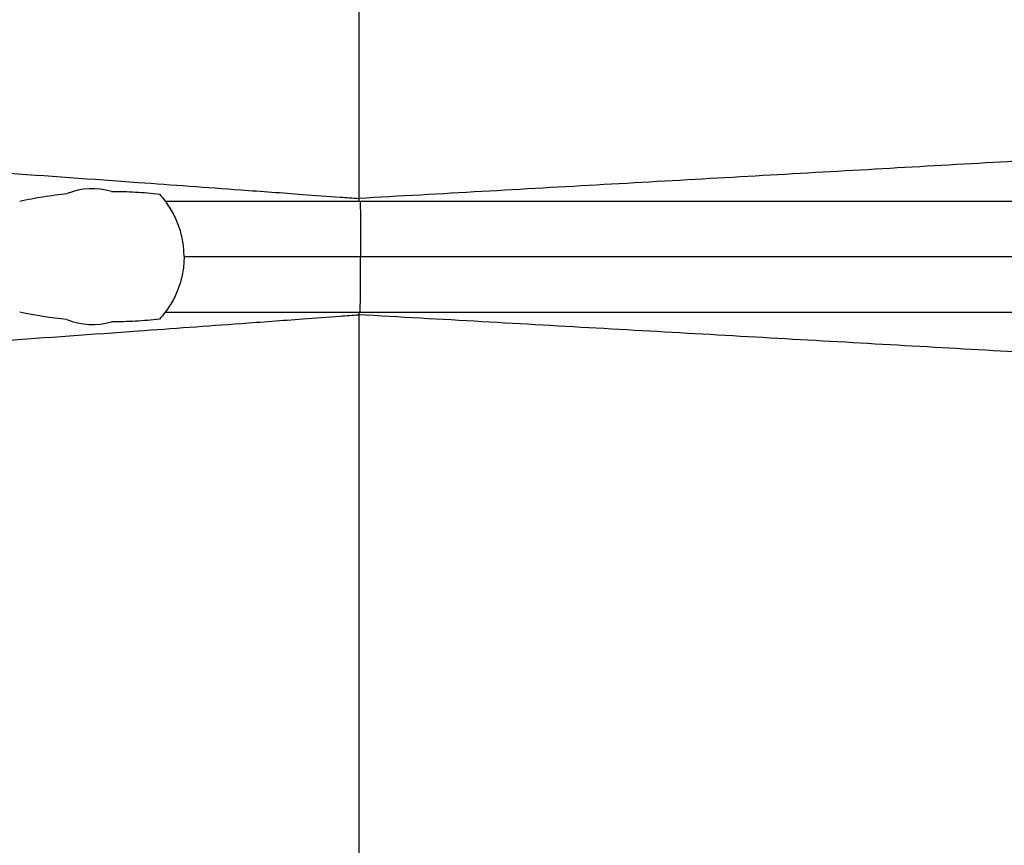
# Model space of a CAD drawing. Header units: millimetres. Extents: x 2572 to 4387, y 782 to 6178.
# Tile 7 of 17: x 3488 to 3843, y 1350 to 1647. Entities that reach past the tile are written whole.
import ezdxf

# ---------------------------------------------------------------- set-up
doc = ezdxf.new("R2010")
doc.units = ezdxf.units.MM
doc.header["$LTSCALE"] = 2

msp = doc.modelspace()

# ---------------------------------------------------------------- linework, layer by layer
at = {"color": 7, "linetype": 'Continuous', "lineweight": 25}
for p, q in [((3610.28, 1787.92), (3610.28, 1582.89)), ((3610.28, 1582.89), (3610.28, 1581.92)), ((3610.28, 1541.92), (3610.28, 1540.95)), ((3610.28, 1540.95), (3610.28, 1340.43))]:
    msp.add_line(p, q, dxfattribs=at)
at = {"color": 7, "linetype": 'Continuous', "lineweight": 25, "flags": 128}
for points in [[(3610.79, 1581.92), (3610.82, 1575.82), (3610.85, 1569.71), (3610.89, 1561.92)], [(3610.79, 1541.92), (3610.82, 1548.03), (3610.85, 1554.13), (3610.89, 1561.92)]]:
    msp.add_lwpolyline(points, dxfattribs=at)
at = {"color": 7, "linetype": 'Continuous', "lineweight": 25}
for start, end in [(73.8595, 112.0076), (247.7935, 286.2326)]:
    msp.add_arc((3514.28, 1561.92), 24.5, start, end, dxfattribs=at)
at = {"color": 8, "linetype": 'Continuous', "lineweight": 25}
for points, knots in [([(4375.23, 1647.34), (4375.28, 1646.83), (4375.4, 1645.45), (4373.28, 1643.25), (4368.98, 1640.73), (4362.44, 1638.25), (4353.81, 1635.83), (4343.07, 1633.47), (4330.24, 1631.18), (4315.35, 1628.95), (4298.13, 1626.78), (4278.51, 1624.64), (4256.44, 1622.54), (4232.29, 1620.48), (4206.13, 1618.45), (4178.03, 1616.43), (4148.58, 1614.45), (4117.97, 1612.48), (4086.39, 1610.51), (4053.43, 1608.5), (4019.17, 1606.43), (3983.65, 1604.31), (3946.94, 1602.13), (3909.11, 1599.91), (3869.61, 1597.61), (3828.46, 1595.25), (3785.77, 1592.82), (3742.46, 1590.36), (3698.72, 1587.88), (3654.66, 1585.39), (3625.06, 1583.72), (3610.28, 1582.89)], [0, 0, 0, 0, 0.020533, 0.054846, 0.08907, 0.123222, 0.157322, 0.191394, 0.22547, 0.259583, 0.293764, 0.329656, 0.365611, 0.401607, 0.43762, 0.473632, 0.509621, 0.543932, 0.578179, 0.612372, 0.646543, 0.680724, 0.714946, 0.749235, 0.783609, 0.819731, 0.855968, 0.892128, 0.928175, 0.964126, 1, 1, 1, 1]), ([(4375.23, 1476.43), (4375.28, 1476.97), (4375.41, 1478.37), (4373.29, 1480.6), (4368.98, 1483.12), (4362.44, 1485.59), (4353.81, 1488.01), (4343.07, 1490.37), (4330.24, 1492.67), (4315.35, 1494.89), (4298.13, 1497.07), (4278.51, 1499.2), (4256.44, 1501.31), (4232.29, 1503.37), (4206.13, 1505.39), (4178.03, 1507.41), (4148.58, 1509.39), (4117.97, 1511.36), (4086.39, 1513.33), (4053.43, 1515.34), (4019.17, 1517.41), (3983.65, 1519.54), (3946.94, 1521.71), (3909.11, 1523.93), (3869.61, 1526.23), (3828.46, 1528.6), (3785.77, 1531.02), (3742.46, 1533.48), (3698.72, 1535.96), (3654.66, 1538.45), (3625.06, 1540.12), (3610.28, 1540.95)], [0, 0, 0, 0, 0.021436, 0.055718, 0.08991, 0.124031, 0.158099, 0.19214, 0.226184, 0.260265, 0.294415, 0.330274, 0.366196, 0.402158, 0.438139, 0.474118, 0.510073, 0.544352, 0.578568, 0.61273, 0.646869, 0.681018, 0.715209, 0.749466, 0.783808, 0.819897, 0.856101, 0.892228, 0.928241, 0.964159, 1, 1, 1, 1])]:
    msp.add_open_spline(points, degree=3, knots=knots, dxfattribs=at)
at = {"color": 7, "linetype": 'Continuous', "lineweight": 25}
for points, knots in [([(2747.85, 1611.92), (2750.83, 1612), (2756.79, 1612.16), (2771.72, 1612.54), (2799.3, 1613.2), (2869.08, 1614.61), (2956.59, 1615.31), (3054.06, 1614.06), (3128.88, 1612.19), (3203.43, 1609.14), (3306.93, 1603.79), (3412.18, 1597.12), (3510.14, 1590.19), (3562.86, 1586.36), (3587.13, 1584.59), (3601.28, 1583.55), (3608.03, 1583.05), (3610.28, 1582.89)], [0, 0, 0, 0, 0.015407, 0.030813, 0.075293, 0.149427, 0.347117, 0.422333, 0.497549, 0.601219, 0.663422, 0.821574, 0.920419, 0.957486, 0.979726, 0.993242, 1, 1, 1, 1]), ([(3488.04, 1581.94), (3490.86, 1582.56), (3493.7, 1583.09), (3499.38, 1583.98), (3502.23, 1584.35), (3505.09, 1584.64)], [0, 0, 0, 0, 0.5, 0.5, 1, 1, 1, 1]), ([(3521.09, 1585.46), (3523.97, 1585.46), (3526.87, 1585.38), (3532.65, 1585.05), (3535.53, 1584.8), (3538.4, 1584.44)], [0, 0, 0, 0, 0.5, 0.5, 1, 1, 1, 1]), ([(3547.28, 1561.92), (3547.28, 1563.72), (3547.13, 1565.51), (3546.69, 1568.17), (3546.51, 1569.05), (3546.08, 1570.78), (3545.82, 1571.64), (3544.97, 1574.16), (3544.27, 1575.8), (3543.01, 1578.17), (3542.56, 1578.95), (3541.59, 1580.47), (3541.07, 1581.2), (3540.52, 1581.92)], [0, 0, 0, 0, 0.25, 0.25, 0.375, 0.375, 0.5, 0.5, 0.75, 0.75, 0.875, 0.875, 1, 1, 1, 1]), ([(3540.52, 1581.92), (3542.86, 1581.92), (3545.2, 1581.92), (3558.1, 1581.92), (3568.65, 1581.92), (3589.75, 1581.92), (3600.32, 1581.92), (3610.79, 1581.92)], [0.9305863, 0.9305863, 0.9305863, 0.9305863, 0.9375, 0.9375, 0.96875, 0.96875, 0.99999724, 0.99999724, 0.99999724, 0.99999724]), ([(3610.79, 1581.92), (3626.99, 1581.92), (3656.23, 1581.92), (3698.15, 1581.92), (3736.65, 1581.92), (3774.77, 1581.92), (3812.37, 1581.92), (3847.28, 1581.92), (3879.53, 1581.92), (3909.2, 1581.92), (3938.32, 1581.92), (3966.85, 1581.92), (3994.75, 1581.92), (4021.97, 1581.92), (4048.46, 1581.92), (4074.2, 1581.92), (4102.77, 1581.92), (4133.66, 1581.92), (4166.22, 1581.92), (4196.84, 1581.92), (4225.41, 1581.92), (4251.84, 1581.92), (4276.11, 1581.92), (4298.11, 1581.92), (4317.81, 1581.92), (4335.12, 1581.92), (4349.98, 1581.92), (4362.36, 1581.92), (4371.39, 1581.92), (4377.74, 1581.92), (4382.34, 1581.92), (4385.57, 1581.92), (4385.92, 1581.92), (4386.09, 1581.92)], [0, 0, 0, 0, 0.038891, 0.070206, 0.101566, 0.132938, 0.164292, 0.195602, 0.221574, 0.247555, 0.273527, 0.299498, 0.32548, 0.351451, 0.377423, 0.403405, 0.429377, 0.466701, 0.504053, 0.541378, 0.578613, 0.615877, 0.653112, 0.690346, 0.727608, 0.764842, 0.802077, 0.83934, 0.876576, 0.904414, 0.932252, 0.967197, 1, 1, 1, 1]), ([(3547.28, 1561.92), (3547.28, 1560.12), (3547.13, 1558.33), (3546.69, 1555.67), (3546.51, 1554.79), (3546.08, 1553.06), (3545.82, 1552.2), (3544.97, 1549.68), (3544.27, 1548.05), (3543.01, 1545.67), (3542.56, 1544.89), (3541.59, 1543.38), (3541.07, 1542.64), (3540.52, 1541.92)], [0, 0, 0, 0, 0.25, 0.25, 0.375, 0.375, 0.5, 0.5, 0.75, 0.75, 0.875, 0.875, 1, 1, 1, 1]), ([(3547.28, 1561.92), (3547.37, 1561.92), (3547.47, 1561.92), (3558.14, 1561.92), (3568.71, 1561.92), (3589.84, 1561.92), (3600.42, 1561.92), (3610.89, 1561.92)], [0.93720925, 0.93720925, 0.93720925, 0.93720925, 0.9375, 0.9375, 0.96875, 0.96875, 1, 1, 1, 1]), ([(3610.89, 1561.92), (3624.53, 1561.92), (3651.84, 1561.92), (3692.52, 1561.92), (3732.95, 1561.92), (3773.05, 1561.92), (3812.7, 1561.92), (3851.71, 1561.92), (3889.87, 1561.92), (3927.11, 1561.92), (3963.35, 1561.92), (3998.53, 1561.92), (4032.62, 1561.92), (4065.54, 1561.92), (4097.25, 1561.92), (4127.69, 1561.92), (4156.78, 1561.92), (4184.44, 1561.92), (4210.59, 1561.92), (4235.14, 1561.92), (4258.01, 1561.92), (4279.15, 1561.92), (4298.51, 1561.92), (4316.04, 1561.92), (4331.7, 1561.92), (4345.47, 1561.92), (4357.32, 1561.92), (4367.25, 1561.92), (4375.22, 1561.92), (4381.27, 1561.92), (4385.19, 1561.92), (4387.14, 1561.92), (4386.96, 1561.92), (4386.91, 1561.92)], [0, 0, 0, 0, 0.032725, 0.065511, 0.098372, 0.131324, 0.164374, 0.197409, 0.230333, 0.263174, 0.295947, 0.328672, 0.361374, 0.394082, 0.42683, 0.459635, 0.492497, 0.525408, 0.558347, 0.591296, 0.624239, 0.65716, 0.69004, 0.722859, 0.755618, 0.788336, 0.821038, 0.853754, 0.886511, 0.919331, 0.952231, 0.985228, 1, 1, 1, 1]), ([(2747.85, 1511.92), (2750.83, 1511.84), (2756.79, 1511.69), (2771.71, 1511.3), (2799.27, 1510.64), (2868.95, 1509.23), (2956.34, 1508.53), (3053.75, 1509.78), (3128.54, 1511.65), (3203.1, 1514.7), (3306.68, 1520.05), (3412.09, 1526.72), (3510.13, 1533.65), (3562.87, 1537.48), (3587.13, 1539.26), (3601.28, 1540.29), (3608.03, 1540.79), (3610.28, 1540.95)], [0, 0, 0, 0, 0.015407, 0.030813, 0.075293, 0.149427, 0.347117, 0.422333, 0.497549, 0.601219, 0.663422, 0.821574, 0.920419, 0.957486, 0.979726, 0.993242, 1, 1, 1, 1]), ([(3540.52, 1541.92), (3542.86, 1541.92), (3545.2, 1541.92), (3558.1, 1541.92), (3568.65, 1541.92), (3589.75, 1541.92), (3600.32, 1541.92), (3610.79, 1541.92)], [0.9305863, 0.9305863, 0.9305863, 0.9305863, 0.9375, 0.9375, 0.96875, 0.96875, 0.99999724, 0.99999724, 0.99999724, 0.99999724]), ([(3610.79, 1541.92), (3626.99, 1541.92), (3656.23, 1541.92), (3698.15, 1541.92), (3736.65, 1541.92), (3774.77, 1541.92), (3812.37, 1541.92), (3847.28, 1541.92), (3879.53, 1541.92), (3909.2, 1541.92), (3938.32, 1541.92), (3966.85, 1541.92), (3994.75, 1541.92), (4021.97, 1541.92), (4048.46, 1541.92), (4074.2, 1541.92), (4102.77, 1541.92), (4133.66, 1541.92), (4166.22, 1541.92), (4196.84, 1541.92), (4225.41, 1541.92), (4251.84, 1541.92), (4276.11, 1541.92), (4298.11, 1541.92), (4317.81, 1541.92), (4335.12, 1541.92), (4349.98, 1541.92), (4362.36, 1541.92), (4371.39, 1541.92), (4377.74, 1541.92), (4382.34, 1541.92), (4385.55, 1541.92), (4385.9, 1541.92), (4386.07, 1541.92)], [0, 0, 0, 0, 0.038919, 0.070255, 0.101638, 0.133032, 0.164408, 0.19574, 0.22173, 0.247729, 0.273719, 0.299709, 0.325709, 0.351698, 0.377689, 0.403689, 0.429679, 0.467029, 0.504408, 0.541758, 0.57902, 0.61631, 0.653572, 0.690832, 0.72812, 0.76538, 0.802641, 0.839931, 0.877192, 0.90505, 0.932908, 0.967877, 1, 1, 1, 1]), ([(3538.39, 1539.4), (3535.52, 1539.04), (3532.65, 1538.79), (3526.89, 1538.47), (3524.01, 1538.39), (3521.12, 1538.4)], [0, 0, 0, 0, 0.5, 0.5, 1, 1, 1, 1])]:
    msp.add_open_spline(points, degree=3, knots=knots, dxfattribs=at)
for points in [[(3538.4, 1584.44), (3539.15, 1583.63), (3539.86, 1582.79), (3540.52, 1581.92)], [(3505.02, 1539.24), (3499.32, 1539.82), (3493.69, 1540.69), (3488.11, 1541.92)], [(3540.52, 1541.92), (3539.86, 1541.04), (3539.15, 1540.2), (3538.39, 1539.4)]]:
    msp.add_open_spline(points, degree=3, dxfattribs=at)

doc.saveas('drawing.dxf')
